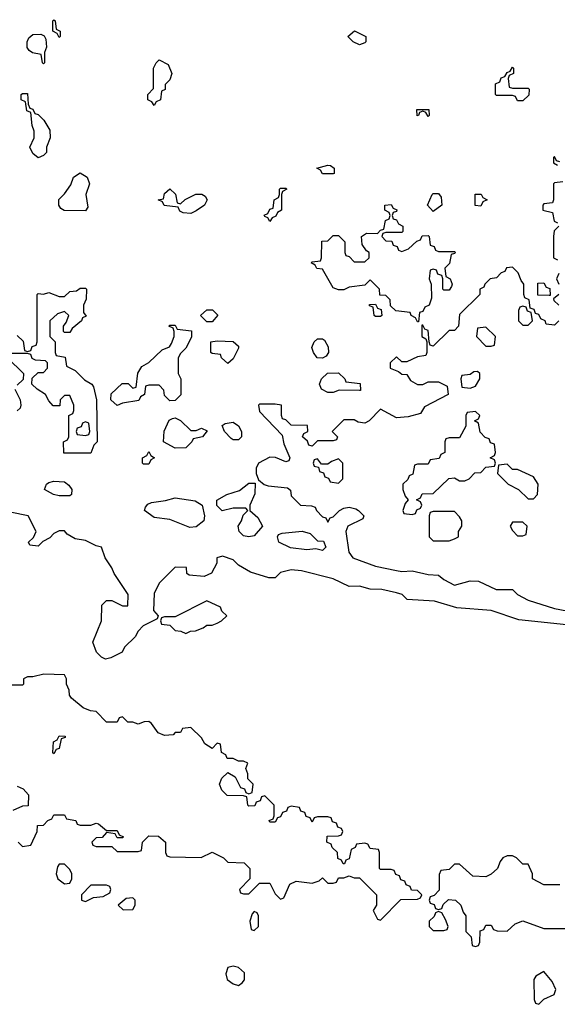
# Model space of a CAD drawing. Header units: inches. Extents: x 2722057 to 2913084, y 892730 to 1030005.
# Tile 18 of 231: x 2754780 to 2756821, y 1002694 to 1006434. Entities that reach past the tile are written whole.
import ezdxf

# ---------------------------------------------------------------- set-up
doc = ezdxf.new("R2010")
doc.units = ezdxf.units.IN
doc.header["$MEASUREMENT"] = 0
doc.layers.add('C7050', color=7, linetype='Continuous')

msp = doc.modelspace()

# ---------------------------------------------------------------- linework, layer by layer
at = {"layer": 'C7050', "color": 2, "elevation": 14}
for points in [[(2754930, 1006366), (2754922, 1006382), (2754906, 1006390), (2754906, 1006430), (2754910, 1006434), (2754914, 1006430), (2754918, 1006398), (2754934, 1006390), (2754934, 1006370)], [(2754870, 1006266), (2754866, 1006270), (2754862, 1006302), (2754828.4, 1006308.4), (2754816.4, 1006316.4), (2754808.9, 1006328.9), (2754808, 1006350), (2754814.6, 1006365.4), (2754830, 1006378), (2754859.6, 1006379.6), (2754872.7, 1006372.7), (2754879.6, 1006359.6), (2754882, 1006330), (2754874, 1006310), (2754874, 1006270)], [(2756070, 1006338), (2756046, 1006350), (2756026, 1006370), (2756051.1, 1006391.1), (2756094, 1006370), (2756094, 1006350), (2756090, 1006346)], [(2755290, 1006108), (2755282, 1006122), (2755266, 1006130), (2755266, 1006150), (2755287.3, 1006172.7), (2755288, 1006250), (2755298, 1006270), (2755310, 1006282), (2755343.6, 1006263.6), (2755358, 1006230), (2755350, 1006206), (2755332.7, 1006187.3), (2755331.6, 1006168.4), (2755318, 1006162), (2755314, 1006130), (2755298, 1006122)], [(2756650, 1006174), (2756710, 1006174), (2756714, 1006170), (2756712.7, 1006147.3), (2756690, 1006126), (2756670, 1006126), (2756662, 1006142), (2756650, 1006146), (2756590, 1006146), (2756586, 1006150), (2756586, 1006190), (2756602, 1006198), (2756607.3, 1006212.7), (2756622, 1006218), (2756630, 1006234), (2756642, 1006238), (2756650, 1006254), (2756654, 1006250), (2756654, 1006230), (2756638, 1006222), (2756634, 1006210), (2756638, 1006178)], [(2754850, 1005908.7), (2754830, 1005926), (2754818, 1005950), (2754834.6, 1005985.4), (2754835.3, 1006010), (2754827.3, 1006032.7), (2754822, 1006082), (2754807.3, 1006087.3), (2754802, 1006122), (2754786, 1006130), (2754786, 1006150), (2754790, 1006154), (2754810, 1006154), (2754812.7, 1006112.7), (2754818, 1006098), (2754830, 1006094), (2754838, 1006078), (2754850, 1006074), (2754872, 1006052), (2754894, 1006014), (2754895.3, 1005984.7), (2754882, 1005950), (2754882, 1005930), (2754870, 1005918)], [(2756330, 1006066), (2756322, 1006082), (2756310, 1006086), (2756298, 1006082), (2756294, 1006070), (2756288.4, 1006068.4), (2756287.3, 1006092.7), (2756332.7, 1006092.7), (2756334, 1006070)], [(2755930, 1005848), (2755922, 1005862), (2755908, 1005870), (2755950, 1005882), (2755959.6, 1005879.6), (2755974, 1005870), (2755974, 1005850), (2755970, 1005848)], [(2755030, 1005708), (2754948.9, 1005708.9), (2754936.4, 1005716.4), (2754928, 1005730), (2754929.1, 1005750.9), (2754950, 1005772), (2754973.6, 1005806.4), (2754984.7, 1005835.3), (2755010, 1005852), (2755036, 1005836), (2755044.7, 1005810), (2755031.3, 1005770), (2755038, 1005722)], [(2755390, 1005734), (2755408.4, 1005751.6), (2755448.4, 1005771.6), (2755471.1, 1005771.1), (2755483.6, 1005763.6), (2755492, 1005750), (2755482, 1005730), (2755450, 1005708), (2755430, 1005698), (2755400.4, 1005700.4), (2755387.3, 1005707.3), (2755382, 1005722), (2755328.4, 1005728.4), (2755322, 1005742), (2755306, 1005750), (2755326, 1005754), (2755330, 1005774), (2755350, 1005792), (2755371.6, 1005771.6), (2755378, 1005738)], [(2755730, 1005668), (2755722, 1005682), (2755710, 1005686), (2755708.4, 1005691.6), (2755722, 1005698), (2755730, 1005714), (2755742, 1005718), (2755746, 1005750), (2755762, 1005758), (2755766, 1005770), (2755766, 1005790), (2755770, 1005794), (2755790, 1005794), (2755794, 1005790), (2755778, 1005782), (2755774, 1005770), (2755774, 1005710), (2755758, 1005702), (2755752.7, 1005687.3), (2755738, 1005682)], [(2756350, 1005706), (2756328, 1005730), (2756346, 1005770), (2756350, 1005774), (2756370, 1005774), (2756379.6, 1005759.6), (2756382, 1005730)], [(2756530, 1005726), (2756508.4, 1005728.4), (2756508.4, 1005771.6), (2756531.6, 1005771.6), (2756538, 1005758), (2756554, 1005750), (2756538, 1005742)], [(2756230, 1005554), (2756256.4, 1005563.6), (2756287.3, 1005592.7), (2756302, 1005598), (2756307.3, 1005612.7), (2756330, 1005614), (2756334, 1005610), (2756338, 1005578), (2756352.7, 1005572.7), (2756358, 1005558), (2756370, 1005554), (2756430, 1005554), (2756434, 1005550), (2756430, 1005546), (2756418, 1005542), (2756411.6, 1005508.4), (2756394, 1005490), (2756398, 1005458), (2756414, 1005450), (2756422, 1005430), (2756419.6, 1005420.4), (2756410, 1005406), (2756390, 1005406), (2756386, 1005410), (2756386, 1005450), (2756382, 1005462), (2756367.3, 1005467.3), (2756362, 1005482), (2756350, 1005486), (2756338, 1005482), (2756334, 1005450), (2756342, 1005430), (2756343.6, 1005376.4), (2756334, 1005350), (2756318, 1005342), (2756310, 1005326), (2756298, 1005322), (2756294, 1005286), (2756290, 1005286), (2756282, 1005302), (2756266, 1005310), (2756262, 1005322), (2756208, 1005328), (2756187.3, 1005347.3), (2756186, 1005370), (2756170, 1005386), (2756147.3, 1005387.3), (2756146, 1005410), (2756110, 1005446), (2756090, 1005426), (2756030, 1005418), (2756010, 1005408), (2755990, 1005408), (2755970, 1005415.3), (2755930, 1005486), (2755908.4, 1005488.4), (2755902, 1005502), (2755886, 1005510), (2755890, 1005514), (2755922, 1005518), (2755926, 1005530), (2755927.3, 1005592.7), (2755950, 1005594), (2755970, 1005614), (2755990, 1005614), (2756014, 1005590), (2756014, 1005550), (2756018, 1005538), (2756030, 1005534), (2756050, 1005514), (2756090, 1005514), (2756106, 1005530), (2756106, 1005550), (2756096.4, 1005556.4), (2756080.4, 1005580.4), (2756078, 1005610), (2756096.4, 1005623.6), (2756138, 1005622), (2756150, 1005634), (2756162, 1005638), (2756168.4, 1005671.6), (2756182, 1005678), (2756186, 1005690), (2756182, 1005702), (2756166, 1005710), (2756166, 1005730), (2756190, 1005732), (2756198, 1005718), (2756212, 1005712), (2756210, 1005706), (2756198, 1005702), (2756194, 1005690), (2756198, 1005678), (2756210, 1005674), (2756218, 1005658), (2756234, 1005650), (2756234, 1005630), (2756230, 1005626), (2756170, 1005626), (2756158, 1005622), (2756154, 1005610), (2756170, 1005594), (2756192.7, 1005592.7), (2756198, 1005578), (2756212.7, 1005572.7), (2756218, 1005558)], [(2756790, 1005386), (2756747.3, 1005387.3), (2756747.3, 1005432.7), (2756770, 1005434), (2756778, 1005418), (2756792.7, 1005412.7), (2756794, 1005386)], [(2756130, 1005306), (2756126, 1005310), (2756122, 1005342), (2756107.3, 1005347.3), (2756107.3, 1005352.7), (2756130, 1005354), (2756138, 1005338), (2756152.7, 1005332.7), (2756154, 1005310), (2756150, 1005306)], [(2755490, 1005286), (2755466, 1005310), (2755490, 1005332), (2755511.6, 1005331.6), (2755531.6, 1005311.6), (2755510, 1005286)], [(2756690, 1005346), (2756678, 1005342), (2756674, 1005330), (2756674, 1005290), (2756690, 1005274), (2756710, 1005274), (2756726, 1005290), (2756722, 1005322), (2756707.3, 1005327.3), (2756702, 1005342)], [(2755350, 1004986), (2755330, 1005006), (2755327.3, 1005027.3), (2755310, 1005046), (2755270, 1005046), (2755258, 1005042), (2755254, 1005010), (2755238, 1005002), (2755232.7, 1004987.3), (2755170, 1004978), (2755150, 1004968), (2755126, 1004990), (2755127.3, 1005012.7), (2755168.4, 1005051.6), (2755192, 1005052), (2755210, 1005034), (2755222, 1005038), (2755228.4, 1005091.6), (2755243.1, 1005116.9), (2755270, 1005132), (2755320.2, 1005179.8), (2755348.4, 1005191.6), (2755356.4, 1005203.6), (2755366, 1005230), (2755366, 1005250), (2755362, 1005262), (2755346, 1005270), (2755350, 1005274), (2755370, 1005274), (2755378, 1005258), (2755432.7, 1005252.7), (2755431.6, 1005228.4), (2755410, 1005186), (2755390, 1005166), (2755382, 1005150), (2755382, 1005090), (2755392, 1005070), (2755391.1, 1005008.9), (2755370, 1004988)], [(2756550, 1005266), (2756518, 1005262), (2756514, 1005230), (2756550, 1005194), (2756570, 1005194), (2756582, 1005198), (2756586, 1005230)], [(2755570, 1005128), (2755546, 1005150), (2755542, 1005162), (2755510, 1005166), (2755506, 1005170), (2755506, 1005210), (2755530, 1005214), (2755590, 1005212), (2755610, 1005194), (2755610, 1005186), (2755590, 1005146)], [(2755930, 1005148), (2755909.2, 1005149.2), (2755895.3, 1005170), (2755889.1, 1005189.1), (2755898, 1005210), (2755910, 1005222), (2755930, 1005222), (2755936.9, 1005216.9), (2755951.1, 1005191.1), (2755952, 1005170), (2755943.6, 1005156.4)], [(2756070, 1005026), (2755992.7, 1005027.3), (2755970, 1005018), (2755950, 1005018), (2755926, 1005030), (2755918, 1005050), (2755926, 1005070), (2755948.4, 1005091.6), (2755990, 1005092), (2756014, 1005070), (2756018, 1005058), (2756072.7, 1005052.7), (2756074, 1005026)], [(2756518, 1005098), (2756503.6, 1005096.4), (2756490, 1005086), (2756458, 1005082), (2756454, 1005070), (2756458, 1005038), (2756490, 1005034), (2756510, 1005042), (2756526, 1005070), (2756526, 1005090)], [(2756510, 1004946), (2756478, 1004942), (2756474, 1004930), (2756474, 1004890), (2756450, 1004846), (2756410, 1004846), (2756398, 1004842), (2756394, 1004830), (2756394, 1004790), (2756378, 1004782), (2756372.7, 1004767.3), (2756338, 1004762), (2756330, 1004746), (2756290, 1004746), (2756278, 1004742), (2756272.7, 1004707.3), (2756258, 1004702), (2756252.7, 1004687.3), (2756234, 1004670), (2756234, 1004650), (2756243.6, 1004623.6), (2756254, 1004610), (2756243.6, 1004596.4), (2756234, 1004570), (2756238, 1004558), (2756270, 1004554), (2756282, 1004558), (2756287.3, 1004572.7), (2756302, 1004578), (2756306, 1004590), (2756302, 1004602), (2756286, 1004610), (2756302, 1004618), (2756307.3, 1004632.7), (2756350, 1004634), (2756408.4, 1004691.6), (2756430, 1004694), (2756450, 1004682), (2756470, 1004682), (2756486, 1004690), (2756507.3, 1004712.7), (2756530, 1004714), (2756550, 1004734), (2756582, 1004738), (2756586, 1004750), (2756582, 1004762), (2756566, 1004770), (2756582, 1004778), (2756586, 1004790), (2756582, 1004822), (2756567.3, 1004827.3), (2756562, 1004842), (2756547.3, 1004847.3), (2756527.3, 1004867.3), (2756522, 1004902), (2756506, 1004910), (2756522, 1004918), (2756526, 1004930)], [(2755030, 1004906), (2755018, 1004902), (2755012.7, 1004887.3), (2754998, 1004882), (2754994, 1004870), (2754998, 1004858), (2755030, 1004854), (2755042, 1004858), (2755046, 1004870), (2755042, 1004902)], [(2755430, 1004874), (2755450, 1004874), (2755470, 1004882), (2755492, 1004872), (2755474, 1004850), (2755438, 1004842), (2755434, 1004830), (2755410, 1004808), (2755370, 1004806), (2755326, 1004830), (2755328.4, 1004871.6), (2755347.3, 1004912.7), (2755360.4, 1004919.6), (2755370, 1004922), (2755390, 1004912)], [(2755590, 1004838), (2755583.1, 1004843.1), (2755558, 1004870), (2755548, 1004892), (2755560.4, 1004899.6), (2755590, 1004904.7), (2755611.1, 1004891.1), (2755622, 1004870), (2755622, 1004850), (2755610, 1004838)], [(2755250, 1004746), (2755246, 1004750), (2755246, 1004770), (2755262, 1004778), (2755270, 1004794), (2755278, 1004778), (2755292, 1004770), (2755278, 1004762), (2755270, 1004746)], [(2755990, 1004766), (2755963.6, 1004756.4), (2755950, 1004746), (2755926, 1004746), (2755910, 1004766), (2755898, 1004762), (2755894, 1004750), (2755898, 1004738), (2755914, 1004734), (2755918, 1004718), (2755932.7, 1004712.7), (2755938, 1004698), (2755952.7, 1004692.7), (2755958, 1004678), (2755990, 1004674), (2756006, 1004690), (2756006, 1004750)], [(2756630, 1004746), (2756598, 1004742), (2756594, 1004710), (2756634, 1004670), (2756674, 1004650), (2756710, 1004614), (2756730, 1004614), (2756746, 1004630), (2756748, 1004670), (2756730, 1004698), (2756670, 1004726), (2756650, 1004726)], [(2754930, 1004625.1), (2754908, 1004630), (2754874, 1004650), (2754882, 1004670), (2754890, 1004676), (2754910, 1004681), (2754950, 1004678), (2754966.4, 1004666.4), (2754978, 1004650), (2754976, 1004630), (2754970, 1004626)], [(2755650, 1004469.6), (2755630, 1004473.2), (2755613.2, 1004490), (2755609.2, 1004510), (2755622, 1004530), (2755628, 1004552), (2755646, 1004570), (2755638, 1004578), (2755590, 1004578), (2755548.7, 1004568.7), (2755528.4, 1004588.4), (2755528.4, 1004608.4), (2755566, 1004630), (2755614, 1004646), (2755650, 1004674), (2755674, 1004674), (2755672.7, 1004632.7), (2755654, 1004590), (2755654, 1004570), (2755683.6, 1004543.6), (2755702, 1004510), (2755670, 1004474)], [(2755425.7, 1004505.7), (2755350, 1004535.6), (2755290, 1004543.6), (2755254, 1004570), (2755258, 1004582), (2755266, 1004594), (2755280.2, 1004599.8), (2755332.9, 1004607.1), (2755370, 1004618), (2755446.4, 1004606.4), (2755472, 1004590), (2755481, 1004550), (2755478.8, 1004530), (2755450, 1004507.8)], [(2756430, 1004566), (2756350, 1004566), (2756338, 1004562), (2756334, 1004550), (2756334, 1004470), (2756350, 1004454), (2756410, 1004454), (2756430, 1004462), (2756446, 1004470), (2756446, 1004490), (2756458, 1004510), (2756458, 1004530), (2756450, 1004546)], [(2755930, 1004418), (2755904.7, 1004424.7), (2755870, 1004420.7), (2755808.1, 1004428.1), (2755764, 1004450), (2755758, 1004470), (2755762, 1004478), (2755776.4, 1004483.6), (2755851.6, 1004491.6), (2755882, 1004482), (2755910, 1004454), (2755932.7, 1004452.7), (2755942, 1004430)], [(2756690, 1004526), (2756650, 1004526), (2756642, 1004510), (2756650, 1004494), (2756670, 1004474), (2756690, 1004474), (2756702, 1004478), (2756706, 1004510)], [(2755490, 1004226), (2755370, 1004166), (2755330, 1004166), (2755318, 1004162), (2755314, 1004150), (2755318, 1004138), (2755350, 1004134), (2755370, 1004114), (2755391.6, 1004111.6), (2755410, 1004102), (2755428.4, 1004111.6), (2755447.3, 1004112.7), (2755476.4, 1004123.6), (2755490, 1004134), (2755510, 1004134), (2755530, 1004142), (2755546, 1004150), (2755566, 1004170), (2755547.3, 1004187.3), (2755542, 1004202)], [(2754910, 1003646), (2754906, 1003650), (2754908.4, 1003691.6), (2754922, 1003698), (2754930, 1003714), (2754952.7, 1003712.7), (2754952.7, 1003707.3), (2754938, 1003702), (2754930, 1003666), (2754918, 1003662)], [(2754950, 1003226), (2754930, 1003226), (2754923.6, 1003216.4), (2754918, 1003190), (2754924.7, 1003170), (2754950, 1003152), (2754970, 1003154), (2754978, 1003170), (2754978, 1003190), (2754970, 1003206)], [(2755110, 1003146), (2755050, 1003146), (2755014, 1003110), (2755014, 1003090), (2755030, 1003084.7), (2755060.4, 1003099.6), (2755096.4, 1003103.6), (2755122, 1003118), (2755126, 1003130), (2755122, 1003142)], [(2755210, 1003098), (2755183.6, 1003096.4), (2755154, 1003070), (2755172.7, 1003052.7), (2755210, 1003054), (2755218, 1003070), (2755218, 1003090)], [(2755670, 1003046), (2755662, 1003038), (2755654, 1003010), (2755658, 1002978), (2755670, 1002974), (2755686, 1002990), (2755686, 1003030), (2755682, 1003042)], [(2756370, 1003046), (2756358, 1003042), (2756352.7, 1003027.3), (2756334, 1003010), (2756334, 1002990), (2756350, 1002974), (2756390, 1002974), (2756402, 1002978), (2756406, 1002990), (2756396.4, 1003016.4), (2756382, 1003042)], [(2755590, 1002839), (2755570, 1002834), (2755562.8, 1002810), (2755567.7, 1002787.7), (2755590, 1002771.3), (2755610, 1002766), (2755624.7, 1002775.3), (2755632.9, 1002787.1), (2755633.6, 1002813.6), (2755610, 1002834)], [(2756770, 1002818), (2756739.6, 1002800.4), (2756731.6, 1002788.4), (2756732.7, 1002712.7), (2756738, 1002698), (2756750, 1002694), (2756770, 1002714), (2756808.4, 1002731.6), (2756815.3, 1002750), (2756801.2, 1002781.2)]]:
    msp.add_lwpolyline(points, close=True, dxfattribs=at)
for points in [[(2756830, 1005894), (2756818, 1005898), (2756810, 1005914), (2756806, 1005910), (2756806, 1005890), (2756822, 1005882)], [(2756842, 1005818), (2756810, 1005814), (2756806, 1005810), (2756806, 1005750), (2756802, 1005738), (2756770, 1005734), (2756766, 1005730), (2756766, 1005710), (2756802, 1005702), (2756808.4, 1005668.4), (2756822, 1005662)], [(2756826, 1005650), (2756808.4, 1005631.6), (2756806, 1005610), (2756806, 1005530), (2756822, 1005522)], [(2756826, 1005290), (2756810, 1005274), (2756778, 1005278), (2756774, 1005290), (2756758, 1005298), (2756750, 1005314), (2756738, 1005318), (2756732.7, 1005332.7), (2756718, 1005338), (2756714, 1005370), (2756698, 1005378), (2756694, 1005390), (2756694, 1005430), (2756683.6, 1005443.6), (2756672.7, 1005472.7), (2756650, 1005494), (2756628, 1005492), (2756622, 1005478), (2756607.3, 1005472.7), (2756590, 1005454), (2756566, 1005450), (2756546, 1005430), (2756542, 1005418), (2756526, 1005410), (2756526, 1005390), (2756450, 1005314), (2756446, 1005270), (2756430, 1005254), (2756410, 1005254), (2756350, 1005194), (2756338, 1005198), (2756334, 1005210), (2756330, 1005254), (2756318, 1005258), (2756310, 1005274), (2756306, 1005274), (2756306, 1005230), (2756322, 1005222), (2756326, 1005210), (2756326, 1005170), (2756322, 1005158), (2756290, 1005154), (2756250, 1005134), (2756230, 1005134), (2756210, 1005154), (2756186, 1005130), (2756186, 1005110), (2756218, 1005098), (2756230, 1005088), (2756250, 1005086), (2756263.1, 1005063.1), (2756290, 1005048), (2756310, 1005048), (2756330, 1005058), (2756370, 1005058), (2756402, 1005042), (2756406, 1005010), (2756316.4, 1004963.6), (2756302, 1004938), (2756254.6, 1004925.4), (2756210, 1004922), (2756150, 1004954), (2756106, 1004910), (2756090, 1004902), (2756065.4, 1004905.4), (2756050, 1004914), (2756010, 1004914), (2755966, 1004870), (2755986, 1004850), (2755982, 1004838), (2755970, 1004834), (2755910, 1004834), (2755890, 1004814), (2755878, 1004818), (2755872.7, 1004832.7), (2755854, 1004850), (2755858, 1004862), (2755874, 1004870), (2755872.7, 1004892.7), (2755810, 1004894), (2755790, 1004914), (2755778, 1004918), (2755774, 1004930), (2755774, 1004970), (2755750, 1004974), (2755690, 1004974), (2755686, 1004970), (2755690, 1004946), (2755776.4, 1004856.4), (2755783.1, 1004823.1), (2755806, 1004770), (2755802, 1004758), (2755790, 1004754), (2755751.6, 1004771.6), (2755730, 1004772), (2755686, 1004750), (2755678, 1004730), (2755678, 1004710), (2755686, 1004686), (2755708, 1004668), (2755723.1, 1004663.1), (2755796.4, 1004656.4), (2755807.3, 1004647.3), (2755810, 1004626), (2755846, 1004590), (2755887.3, 1004587.3), (2755902, 1004582), (2755906, 1004570), (2755930, 1004546), (2755942, 1004542), (2755950, 1004526), (2755958, 1004542), (2755970, 1004546), (2755994, 1004570), (2756010, 1004578), (2756030, 1004582), (2756056.4, 1004576.4), (2756066, 1004570), (2756086, 1004550), (2756082, 1004538), (2756026, 1004510), (2756018, 1004490), (2756028.9, 1004411.1), (2756044, 1004390), (2756130, 1004358.7), (2756210, 1004342), (2756230, 1004338), (2756270, 1004340.7), (2756330, 1004326.3), (2756370, 1004324.5), (2756390, 1004307.6), (2756430, 1004286.3), (2756490, 1004302.9), (2756521.5, 1004301.5), (2756588, 1004270), (2756650, 1004269), (2756669, 1004250), (2756709.7, 1004229.7), (2756810, 1004197), (2756910, 1004179)], [(2756826, 1005470), (2756818, 1005450), (2756826, 1005430)], [(2754770, 1005234), (2754792.7, 1005212.7), (2754798, 1005178), (2754810, 1005174), (2754822, 1005178), (2754827.3, 1005192.7), (2754842, 1005198), (2754846, 1005210), (2754846, 1005390), (2754850, 1005394), (2754870, 1005392), (2754890, 1005398), (2754930, 1005382), (2754950, 1005382), (2754970, 1005402), (2754995.3, 1005404.7), (2755010, 1005414), (2755030, 1005414), (2755034, 1005410), (2755032.7, 1005372.7), (2755022, 1005350), (2755022, 1005322), (2755032.7, 1005307.3), (2755018, 1005302), (2755014, 1005290), (2754979.6, 1005260.4), (2754970, 1005246), (2754950, 1005246), (2754946, 1005250), (2754946, 1005270), (2754956.4, 1005283.6), (2754966, 1005310), (2754950, 1005326), (2754923.6, 1005316.4), (2754894, 1005290), (2754894, 1005230), (2754914, 1005210), (2754914, 1005170), (2754918, 1005158), (2754952.7, 1005152.7), (2754958, 1005118), (2754990, 1005102), (2755025.4, 1005065.4), (2755054, 1005050), (2755059.6, 1005039.6), (2755072, 1004990), (2755074, 1004830), (2755062, 1004818), (2755050, 1004788), (2754947.3, 1004787.3), (2754946, 1004830), (2754962, 1004838), (2754966, 1004850), (2754966, 1004930), (2754982, 1004938), (2754986, 1004950), (2754986, 1004970), (2754970, 1005006), (2754950, 1005006), (2754934, 1004990), (2754932.7, 1004967.3), (2754907.3, 1004967.3), (2754890, 1004986), (2754878, 1005010), (2754846, 1005030), (2754826, 1005050), (2754827.3, 1005072.7), (2754850, 1005094), (2754870, 1005094), (2754886, 1005110), (2754886, 1005130), (2754878, 1005138), (2754840.4, 1005140.4), (2754827.3, 1005147.3), (2754822, 1005162), (2754810, 1005166), (2754750, 1005166)], [(2756826, 1005390), (2756806, 1005374), (2756807.3, 1005367.3), (2756826, 1005350)], [(2754734, 1005150), (2754794, 1005090), (2754792.7, 1005067.3), (2754770, 1005046)], [(2754762, 1005030), (2754782, 1004990), (2754784.7, 1004970), (2754782, 1004958), (2754770, 1004948)], [(2756855.3, 1004135.3), (2756674.6, 1004154.6), (2756570, 1004190.4), (2756439.6, 1004199.6), (2756354.6, 1004225.4), (2756251.3, 1004231.3), (2756232, 1004250), (2756210, 1004257.3), (2756154, 1004270), (2756110.8, 1004270.8), (2756070, 1004282), (2756030, 1004281), (2755970, 1004310.4), (2755850, 1004340.7), (2755810, 1004344.7), (2755770, 1004334), (2755750, 1004314), (2755726, 1004314), (2755656, 1004336), (2755610, 1004362), (2755590, 1004382), (2755550, 1004396), (2755528, 1004390), (2755528, 1004370), (2755508.4, 1004331.6), (2755480.4, 1004319.6), (2755423.6, 1004323.6), (2755414, 1004330), (2755412.7, 1004352.7), (2755370, 1004354), (2755310, 1004294), (2755290, 1004254), (2755288, 1004190), (2755306, 1004170), (2755302, 1004158), (2755248.9, 1004131.1), (2755229.1, 1004110.9), (2755218, 1004090), (2755178, 1004050), (2755168.4, 1004031.6), (2755126, 1004010), (2755105.4, 1004005.4), (2755090, 1004012), (2755071.1, 1004031.1), (2755058, 1004070), (2755091, 1004150), (2755092, 1004210), (2755110, 1004228), (2755130, 1004228), (2755170, 1004208), (2755190, 1004208), (2755192, 1004250), (2755138, 1004330), (2755130, 1004352), (2755104.7, 1004390), (2755090.8, 1004430.8), (2755070, 1004436), (2755030, 1004456), (2754990, 1004462), (2754959.6, 1004479.6), (2754950, 1004492), (2754930, 1004492), (2754910, 1004482), (2754894.6, 1004465.4), (2754868, 1004452), (2754850, 1004434), (2754818, 1004438), (2754814, 1004450), (2754832.7, 1004467.3), (2754842, 1004490), (2754812, 1004550), (2754743.6, 1004563.6)], [(2754774, 1003310), (2754790, 1003294), (2754822, 1003298), (2754846, 1003350), (2754847.3, 1003372.7), (2754870, 1003374), (2754887.3, 1003392.7), (2754902, 1003398), (2754910, 1003414), (2754950, 1003414), (2754958, 1003398), (2754992.7, 1003392.7), (2754998, 1003378), (2755010, 1003374), (2755050, 1003374), (2755070, 1003382), (2755079.6, 1003379.6), (2755110, 1003354), (2755150, 1003354), (2755158, 1003338), (2755174, 1003330), (2755170, 1003326), (2755150, 1003326), (2755142, 1003342), (2755110, 1003346), (2755092.7, 1003327.3), (2755070, 1003326), (2755054, 1003310), (2755058, 1003298), (2755070, 1003294), (2755130, 1003294), (2755150, 1003274), (2755230, 1003274), (2755242, 1003278), (2755246, 1003310), (2755270, 1003334), (2755307.3, 1003332.7), (2755334, 1003310), (2755334, 1003270), (2755338, 1003258), (2755350, 1003254), (2755468.4, 1003251.6), (2755510, 1003272), (2755554, 1003250), (2755570, 1003234), (2755631.6, 1003231.6), (2755654, 1003210), (2755654, 1003170), (2755614, 1003130), (2755618, 1003118), (2755630, 1003114), (2755650, 1003114), (2755690, 1003154), (2755730, 1003154), (2755750, 1003114), (2755770, 1003094), (2755782, 1003098), (2755806, 1003150), (2755830, 1003162), (2755890, 1003154), (2755916.4, 1003163.6), (2755930, 1003174), (2755950, 1003154), (2755970, 1003154), (2755982, 1003158), (2755990, 1003174), (2756010, 1003174), (2756030, 1003182), (2756050, 1003174), (2756070, 1003174), (2756134, 1003110), (2756134, 1003070), (2756122, 1003050), (2756138, 1003018), (2756150, 1003014), (2756227.3, 1003092.7), (2756290, 1003094), (2756302, 1003098), (2756306, 1003110), (2756290, 1003126), (2756267.3, 1003127.3), (2756262, 1003142), (2756247.3, 1003147.3), (2756242, 1003162), (2756227.3, 1003167.3), (2756222, 1003182), (2756207.3, 1003187.3), (2756202, 1003202), (2756190, 1003206), (2756150, 1003206), (2756146, 1003210), (2756146, 1003270), (2756142, 1003282), (2756110, 1003286), (2756102, 1003302), (2756090, 1003306), (2756058, 1003302), (2756054, 1003290), (2756038, 1003282), (2756030, 1003246), (2756018, 1003242), (2756012.7, 1003227.3), (2756007.3, 1003227.3), (2756002, 1003242), (2755987.3, 1003247.3), (2755986, 1003270), (2755966, 1003290), (2755962, 1003302), (2755946, 1003310), (2755947.3, 1003332.7), (2755990, 1003334), (2756002, 1003338), (2756006, 1003350), (2756002, 1003362), (2755987.3, 1003367.3), (2755982, 1003382), (2755967.3, 1003387.3), (2755962, 1003402), (2755950, 1003406), (2755910, 1003406), (2755898, 1003402), (2755890, 1003386), (2755882, 1003402), (2755867.3, 1003407.3), (2755862, 1003422), (2755847.3, 1003427.3), (2755842, 1003442), (2755810, 1003446), (2755798, 1003442), (2755792.7, 1003427.3), (2755778, 1003422), (2755770, 1003406), (2755758, 1003402), (2755750, 1003386), (2755730, 1003386), (2755727.3, 1003392.7), (2755742, 1003398), (2755746, 1003410), (2755746, 1003450), (2755710, 1003486), (2755698, 1003482), (2755692.7, 1003467.3), (2755678, 1003462), (2755672.7, 1003447.3), (2755650, 1003446), (2755646, 1003450), (2755642, 1003482), (2755630, 1003486), (2755567.3, 1003487.3), (2755547.3, 1003507.3), (2755538, 1003530), (2755547.3, 1003552.7), (2755570, 1003574), (2755598, 1003558), (2755618, 1003518), (2755632.7, 1003512.7), (2755638, 1003498), (2755650, 1003494), (2755662, 1003498), (2755666, 1003530), (2755646, 1003550), (2755646, 1003570), (2755638, 1003590), (2755646, 1003610), (2755630, 1003618), (2755610, 1003618), (2755590, 1003628), (2755567.3, 1003627.3), (2755562, 1003642), (2755546, 1003650), (2755542, 1003682), (2755530, 1003686), (2755510, 1003666), (2755483.1, 1003683.1), (2755470, 1003706), (2755430, 1003746), (2755398, 1003742), (2755390, 1003726), (2755370, 1003726), (2755362, 1003718), (2755330, 1003715.3), (2755305.2, 1003725.2), (2755280.4, 1003760.4), (2755270, 1003768), (2755252.7, 1003767.3), (2755230, 1003758), (2755210, 1003766), (2755190, 1003766), (2755170, 1003786), (2755158, 1003782), (2755150, 1003766), (2755110, 1003766), (2755070, 1003806), (2755048.4, 1003808.4), (2755020.4, 1003820.4), (2754976.4, 1003856.4), (2754968.4, 1003868.4), (2754967.3, 1003887.3), (2754958, 1003910), (2754958, 1003930), (2754950, 1003946), (2754871.6, 1003948.4), (2754830, 1003938), (2754810, 1003938), (2754794, 1003930), (2754794, 1003910), (2754790, 1003906), (2754750, 1003906)], [(2754770, 1003522), (2754792.7, 1003512.7), (2754814, 1003490), (2754812.7, 1003447.3), (2754790, 1003446), (2754754, 1003430)], [(2756830, 1003148), (2756770, 1003148), (2756726, 1003170), (2756726, 1003190), (2756710, 1003226), (2756690, 1003226), (2756666, 1003250), (2756650, 1003258), (2756630, 1003258), (2756614, 1003250), (2756603.6, 1003236.4), (2756594, 1003210), (2756570, 1003188), (2756550, 1003178), (2756500.4, 1003180.4), (2756450, 1003226), (2756430, 1003226), (2756410, 1003206), (2756378, 1003202), (2756372.7, 1003187.3), (2756372, 1003128), (2756352.7, 1003107.3), (2756338, 1003102), (2756334, 1003090), (2756338, 1003078), (2756352.7, 1003072.7), (2756358, 1003058), (2756370, 1003054), (2756382, 1003058), (2756387.3, 1003072.7), (2756407.3, 1003092.7), (2756434, 1003090), (2756454, 1003070), (2756463.6, 1003043.6), (2756474, 1003030), (2756474, 1002970), (2756494, 1002950), (2756498, 1002918), (2756510, 1002914), (2756522, 1002918), (2756526, 1002930), (2756527.3, 1002972.7), (2756542, 1002978), (2756550, 1002994), (2756570, 1002994), (2756578, 1002978), (2756592.7, 1002972.7), (2756630, 1002972), (2756660.2, 1002999.8), (2756690, 1003011.3), (2756770, 1002982), (2756850, 1002982)]]:
    msp.add_lwpolyline(points, dxfattribs=at)

doc.saveas('drawing.dxf')
